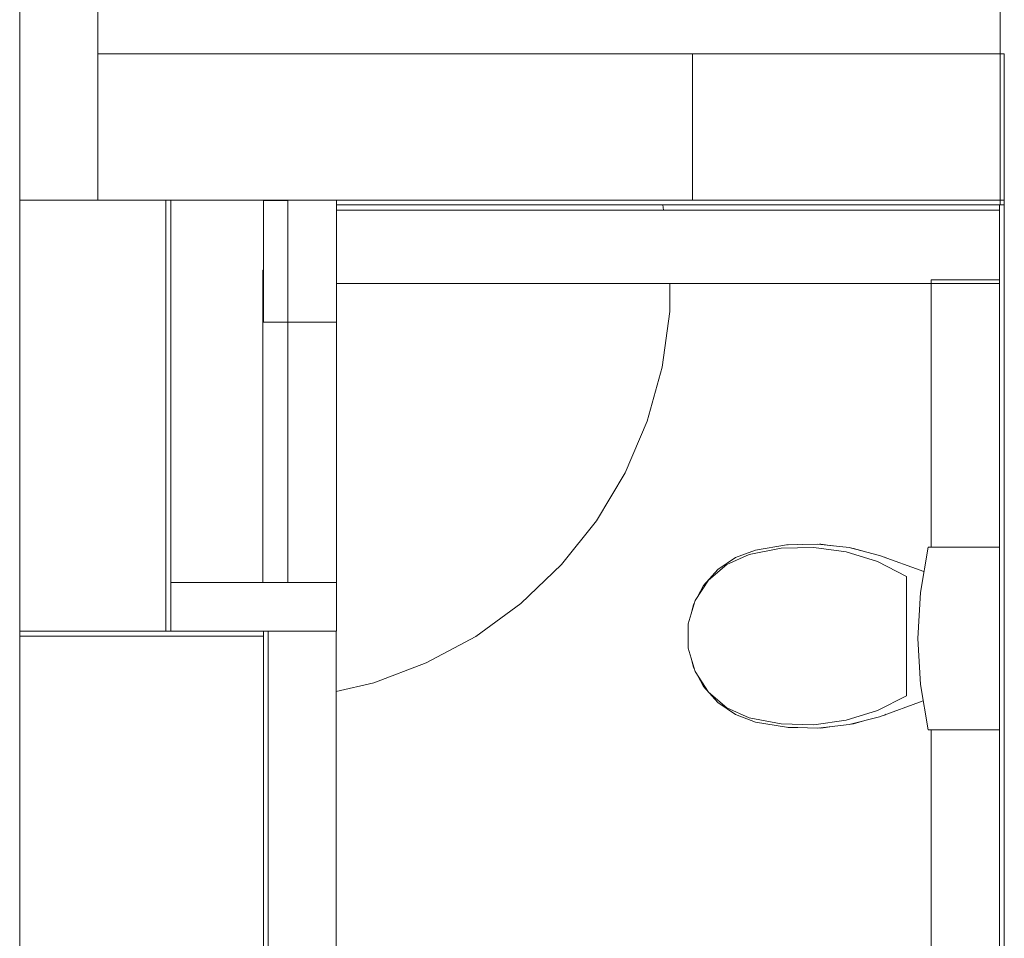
# Model space of a CAD drawing. Header units: millimetres. Extents: x -261 to 187, y -214 to 106.
# Tile 191 of 256: x -194.82 to -192.8, y -156.67 to -154.78. Entities that reach past the tile are written whole.
import ezdxf

# ---------------------------------------------------------------- set-up
doc = ezdxf.new("R2010")
doc.units = ezdxf.units.MM
doc.header["$LTSCALE"] = 0.005
doc.header["$MEASUREMENT"] = 0
for name, color, linetype, lineweight in [('IFC-Elemento terminal-Contorno', 9, 'Continuous', 5), ('IFC-Laje-Contorno', 9, 'Continuous', 5), ('IFC-Parede padrão-Contorno', 9, 'Continuous', 5), ('IFC-Parede-Contorno', 9, 'Continuous', 5), ('IFC-Pilar-Contorno', 9, 'Continuous', 5), ('IFC-Revestimento-Contorno', 9, 'Continuous', 5), ('IFC-Viga-Contorno', 9, 'Continuous', 5)]:
    doc.layers.add(name, color=color, linetype=linetype, lineweight=lineweight)

msp = doc.modelspace()

# ---------------------------------------------------------------- linework, layer by layer
at = {"layer": 'IFC-Elemento terminal-Contorno', "lineweight": 5}
for p, q in [((-193.3559, -155.8839), (-193.3147, -155.8685)), ((-193.3278, -155.8777), (-193.262, -155.8649)), ((-193.3147, -155.8685), (-193.2512, -155.8579)), ((-193.262, -155.8649), (-193.195, -155.8631)), ((-193.2512, -155.8579), (-193.1867, -155.8562)), ((-193.2495, -155.8578), (-193.248, -155.8576)), ((-193.248, -155.8576), (-193.2277, -155.8573)), ((-193.195, -155.8631), (-193.1286, -155.8724)), ((-193.1867, -155.8562), (-193.1227, -155.8635)), ((-193.1836, -155.8565), (-193.1805, -155.8565)), ((-193.1805, -155.8565), (-193.1574, -155.8595)), ((-193.1227, -155.8635), (-193.0603, -155.8796)), ((-193.118, -155.8647), (-193.1135, -155.8653)), ((-193.1135, -155.8653), (-193.0909, -155.8717)), ((-192.9766, -155.9559), (-192.9608, -155.8628)), ((-192.9608, -155.8628), (-192.8144, -155.8628)), ((-193.3922, -155.9087), (-193.3559, -155.8839)), ((-193.3734, -155.898), (-193.3278, -155.8777)), ((-193.1286, -155.8724), (-193.0647, -155.8923)), ((-193.0603, -155.8796), (-192.9693, -155.9127)), ((-193.0505, -155.8831), (-193.0485, -155.8837)), ((-193.0485, -155.8837), (-193.0467, -155.8846)), ((-193.4215, -155.9415), (-193.3922, -155.9087)), ((-193.4114, -155.9304), (-193.3734, -155.898)), ((-193.0647, -155.8923), (-193.0049, -155.9226)), ((-193.4386, -155.9722), (-193.4114, -155.9304)), ((-193.0049, -156.1676), (-193.0049, -155.9226)), ((-193.4337, -155.9647), (-193.4215, -155.9415)), ((-192.9819, -156.0501), (-192.9766, -155.9559)), ((-193.4528, -156.0201), (-193.4386, -155.9722)), ((-193.4469, -156.0003), (-193.442, -155.9804)), ((-193.442, -155.9804), (-193.4398, -155.9762)), ((-193.4528, -156.07), (-193.4528, -156.0201)), ((-192.9819, -156.0501), (-192.9766, -156.1443)), ((-193.4528, -156.07), (-193.4386, -156.1179)), ((-193.4469, -156.0899), (-193.442, -156.1097)), ((-193.442, -156.1097), (-193.4398, -156.1139)), ((-193.4386, -156.1179), (-193.4114, -156.1598)), ((-193.4337, -156.1254), (-193.4215, -156.1486)), ((-193.4215, -156.1486), (-193.3922, -156.1815)), ((-192.9766, -156.1443), (-192.9608, -156.2373)), ((-193.4114, -156.1598), (-193.3734, -156.1922)), ((-193.0647, -156.1978), (-193.0049, -156.1676)), ((-193.3922, -156.1815), (-193.3559, -156.2063)), ((-193.3734, -156.1922), (-193.3278, -156.2125)), ((-193.0603, -156.2106), (-192.9709, -156.1781)), ((-193.3559, -156.2063), (-193.3147, -156.2216)), ((-193.3278, -156.2125), (-193.262, -156.2252)), ((-193.1286, -156.2178), (-193.0647, -156.1978)), ((-193.1227, -156.2267), (-193.0603, -156.2106)), ((-193.0505, -156.207), (-193.0485, -156.2064)), ((-193.0485, -156.2064), (-193.0467, -156.2056)), ((-193.3147, -156.2216), (-193.2512, -156.2323)), ((-193.262, -156.2252), (-193.195, -156.227)), ((-193.2512, -156.2323), (-193.1867, -156.234)), ((-193.2495, -156.2323), (-193.248, -156.2326)), ((-193.248, -156.2326), (-193.2278, -156.2329)), ((-193.195, -156.227), (-193.1286, -156.2178)), ((-193.1867, -156.234), (-193.1227, -156.2267)), ((-193.1835, -156.2336), (-193.1805, -156.2337)), ((-193.1805, -156.2337), (-193.1575, -156.2307)), ((-193.118, -156.2255), (-193.1135, -156.2249)), ((-193.1135, -156.2249), (-193.0908, -156.2185)), ((-192.9608, -156.2373), (-192.8144, -156.2373))]:
    msp.add_line(p, q, dxfattribs=at)
at = {"layer": 'IFC-Laje-Contorno', "lineweight": 5}
for p, q in [((-194.0079, -155.1502), (-193.5062, -155.1502)), ((-193.5049, -155.1602), (-193.5034, -155.1712)), ((-194.1743, -155.9351), (-194.1743, -155.3212)), ((-193.4909, -155.3791), (-193.4909, -155.3212)), ((-193.5064, -155.4931), (-193.4909, -155.3791)), ((-193.537, -155.6039), (-193.5064, -155.4931)), ((-193.5822, -155.7097), (-193.537, -155.6039)), ((-193.6411, -155.8084), (-193.5822, -155.7097)), ((-193.7128, -155.8984), (-193.6411, -155.8084)), ((-193.7959, -155.9779), (-193.7128, -155.8984)), ((-194.5143, -155.9351), (-194.3253, -155.9351)), ((-193.8888, -156.0456), (-193.7959, -155.9779)), ((-193.9901, -156.1002), (-193.8888, -156.0456)), ((-194.0977, -156.1407), (-193.9901, -156.1002)), ((-194.1753, -156.1585), (-194.0977, -156.1407))]:
    msp.add_line(p, q, dxfattribs=at)
at = {"layer": 'IFC-Parede padrão-Contorno', "lineweight": 5}
for p, q in [((-194.8243, -154.8505), (-194.8243, -148.9967)), ((-194.6643, -154.8505), (-194.6643, -148.9967)), ((-194.8243, -155.1502), (-194.8243, -154.8505)), ((-194.6643, -155.1502), (-194.6643, -154.8505)), ((-193.4444, -155.0956), (-193.4444, -154.8502)), ((-193.4444, -154.8502), (-193.3674, -154.8502)), ((-193.3674, -154.8502), (-192.8441, -154.8502)), ((-192.8441, -154.8502), (-192.8047, -154.8502)), ((-192.8047, -155.0956), (-192.8047, -154.8502)), ((-192.8047, -155.1141), (-192.8047, -155.0956)), ((-193.4444, -155.1502), (-193.4444, -155.1141)), ((-192.8047, -155.1502), (-192.8047, -155.1141)), ((-194.8243, -155.1502), (-194.7991, -155.1502)), ((-194.5243, -155.8911), (-194.5243, -155.1502)), ((-194.5143, -155.8911), (-194.5143, -155.1502)), ((-194.2743, -155.2351), (-194.2743, -155.1502)), ((-194.1743, -155.2351), (-194.1743, -155.1502)), ((-194.1743, -155.1602), (-193.8786, -155.1602)), ((-193.8786, -155.1502), (-192.8044, -155.1502)), ((-193.8786, -155.1602), (-192.8044, -155.1602)), ((-192.8144, -155.7532), (-192.8144, -155.1602)), ((-192.8044, -155.158), (-192.8044, -155.1502)), ((-192.8044, -155.1602), (-192.8044, -155.158)), ((-194.2743, -155.8646), (-194.2743, -155.2351)), ((-194.1743, -155.8646), (-194.1743, -155.2351)), ((-194.2743, -155.4378), (-194.2743, -155.4008)), ((-194.2743, -155.4008), (-194.2674, -155.4008)), ((-194.2674, -155.4008), (-194.2545, -155.4008)), ((-194.2545, -155.4008), (-194.1743, -155.4008)), ((-194.1744, -155.4378), (-194.1744, -155.4008)), ((-194.2743, -155.8662), (-194.2743, -155.4378)), ((-194.1744, -155.8662), (-194.1744, -155.4378)), ((-192.8144, -158.0425), (-192.8144, -155.7532)), ((-192.8044, -158.0425), (-192.8044, -155.7532)), ((-194.2743, -155.9351), (-194.2743, -155.8646)), ((-194.2743, -155.9351), (-194.2743, -155.8662)), ((-194.1744, -155.9351), (-194.1744, -155.8662)), ((-194.1743, -155.9351), (-194.1743, -155.8646)), ((-194.5143, -156.0351), (-194.5143, -155.8911)), ((-194.5143, -155.9351), (-194.4893, -155.9351)), ((-194.4893, -155.9351), (-194.2202, -155.9351)), ((-194.2545, -155.9351), (-194.1743, -155.9351)), ((-194.2545, -155.9351), (-194.1744, -155.9351)), ((-194.1743, -156.0142), (-194.1743, -155.9351)), ((-194.1743, -156.0277), (-194.1743, -156.0142)), ((-194.1743, -156.0351), (-194.1743, -156.0277)), ((-194.4893, -156.0351), (-194.2202, -156.0351)), ((-194.3243, -157.5013), (-194.3243, -156.0351)), ((-194.3143, -157.6053), (-194.3143, -156.0351)), ((-194.2202, -156.0351), (-194.1743, -156.0351))]:
    msp.add_line(p, q, dxfattribs=at)
at = {"layer": 'IFC-Parede-Contorno', "lineweight": 5}
for p, q in [((-192.8131, -155.1579), (-192.8131, -153.2607)), ((-194.6643, -154.8502), (-194.6154, -154.8502)), ((-194.6643, -155.0875), (-194.6643, -154.8502)), ((-194.6643, -154.8953), (-194.6643, -154.8502)), ((-194.6154, -154.8502), (-193.6197, -154.8502)), ((-193.6197, -154.8502), (-193.4444, -154.8502)), ((-193.4444, -155.1317), (-193.4444, -154.8863)), ((-194.8243, -155.9069), (-194.8243, -155.1502)), ((-194.8123, -155.1502), (-194.5694, -155.1502)), ((-194.6643, -155.1502), (-193.6664, -155.1502)), ((-194.0079, -155.1502), (-193.4444, -155.1502)), ((-192.8131, -155.1602), (-192.8131, -155.1579)), ((-192.8044, -155.8115), (-192.8044, -155.1602)), ((-194.5243, -156.0351), (-194.5243, -155.3184)), ((-194.8243, -155.9349), (-194.8243, -155.9069)), ((-194.8243, -156.0351), (-194.8243, -155.9349)), ((-194.8243, -156.0351), (-194.7852, -156.0351)), ((-194.8243, -156.0363), (-194.8243, -156.0351)), ((-194.8243, -156.0448), (-194.8243, -156.0363)), ((-194.8243, -156.0451), (-194.8243, -156.0448)), ((-194.8243, -157.6693), (-194.8243, -156.0451)), ((-194.8243, -156.0451), (-194.7848, -156.0451)), ((-194.8172, -156.0351), (-194.5607, -156.0351)), ((-194.7848, -156.0451), (-194.385, -156.0451)), ((-194.7377, -156.0351), (-194.3243, -156.0351)), ((-194.7377, -156.0451), (-194.3243, -156.0451))]:
    msp.add_line(p, q, dxfattribs=at)
at = {"layer": 'IFC-Pilar-Contorno', "lineweight": 5}
for p, q in [((-194.3243, -155.1508), (-194.2743, -155.1508)), ((-194.3243, -155.4008), (-194.3243, -155.1508)), ((-194.3243, -155.4008), (-194.2743, -155.4008))]:
    msp.add_line(p, q, dxfattribs=at)
at = {"layer": 'IFC-Revestimento-Contorno', "lineweight": 5}
msp.add_line((-194.6643, -154.8502), (-192.8131, -154.8502), dxfattribs=at)
at = {"layer": 'IFC-Viga-Contorno', "lineweight": 5}
for p, q in [((-194.1743, -155.1712), (-192.8144, -155.1712)), ((-194.3253, -155.2943), (-194.3243, -155.2943)), ((-194.3253, -155.9351), (-194.3253, -155.2943)), ((-194.1743, -155.3212), (-192.8144, -155.3212)), ((-192.9545, -155.8628), (-192.9545, -155.3137)), ((-192.9545, -155.3137), (-192.8144, -155.3137)), ((-194.1753, -157.285), (-194.1753, -156.0351)), ((-192.9545, -158.0475), (-192.9545, -156.2373))]:
    msp.add_line(p, q, dxfattribs=at)

doc.saveas('drawing.dxf')
